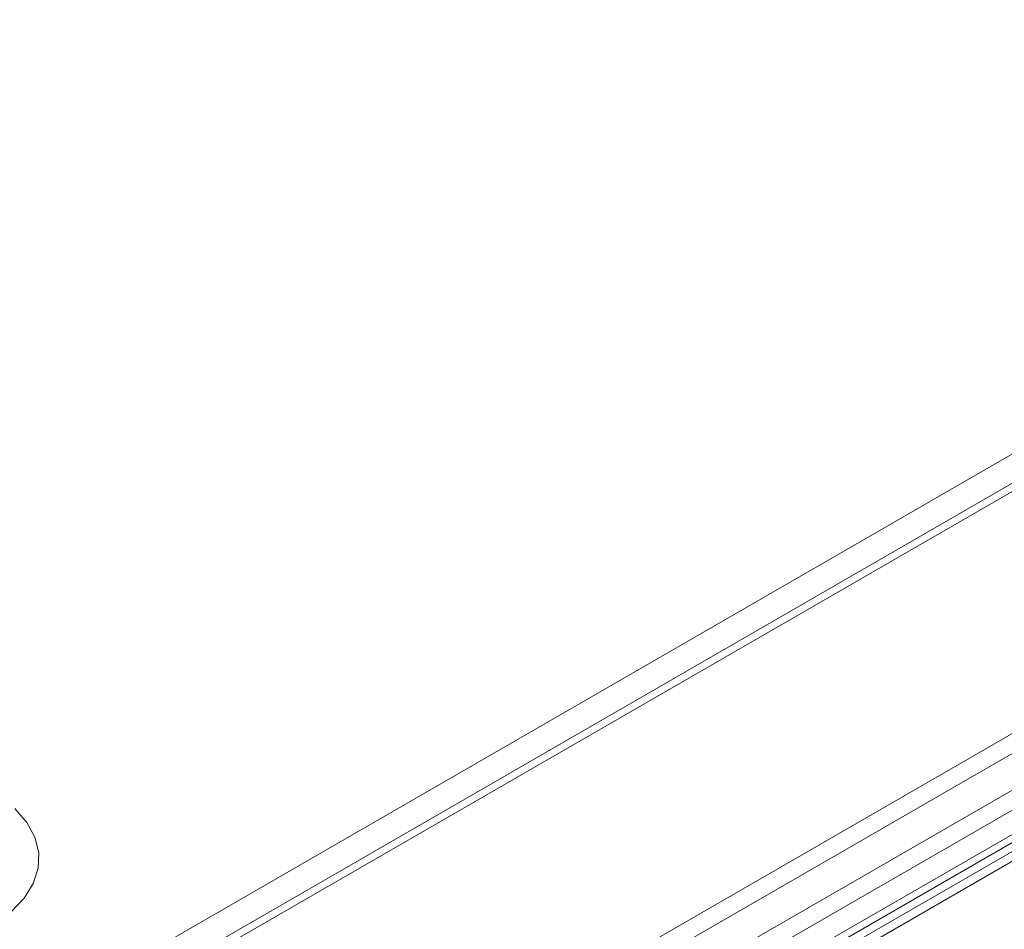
# Model space of a CAD drawing. Header units: millimetres. Extents: x 0 to 1118, y 0 to 864.
# Tile 61 of 156: x 873 to 894, y 288 to 307. Entities that reach past the tile are written whole.
import ezdxf

# ---------------------------------------------------------------- set-up
doc = ezdxf.new("R2010")
doc.units = ezdxf.units.MM

msp = doc.modelspace()

# ---------------------------------------------------------------- linework, layer by layer
at = {"color": 9, "linetype": 'Continuous', "lineweight": 0}
for p, q in [((873.074, 285.957), (1017.195, 369.157)), ((1018.231, 368.99), (873.858, 285.645)), ((1022.504, 366.523), (878.131, 283.178)), ((1022.754, 366.259), (878.381, 282.914)), ((1023.078, 365.699), (878.704, 282.354)), ((1023.181, 365.351), (878.808, 282.006)), ((878.084, 280.746), (1023.554, 364.725)), ((1023.181, 364.856), (878.808, 281.511)), ((1023.641, 364.572), (878.171, 280.594))]:
    msp.add_line(p, q, dxfattribs=at)
at = {"color": 7, "linetype": 'Continuous', "lineweight": 15}
for p, q in [((1017.982, 369.014), (873.608, 285.669)), ((878.704, 281.282), (1023.078, 364.627))]:
    msp.add_line(p, q, dxfattribs=at)
at = {"color": 9, "linetype": 'Continuous', "lineweight": 0, "flags": 128}
msp.add_lwpolyline([(873.396, 290.65), (873.642, 290.366), (873.806, 290.063), (873.883, 289.749), (873.872, 289.431), (873.773, 289.119), (873.588, 288.82), (873.323, 288.542)], dxfattribs=at)

doc.saveas('drawing.dxf')
